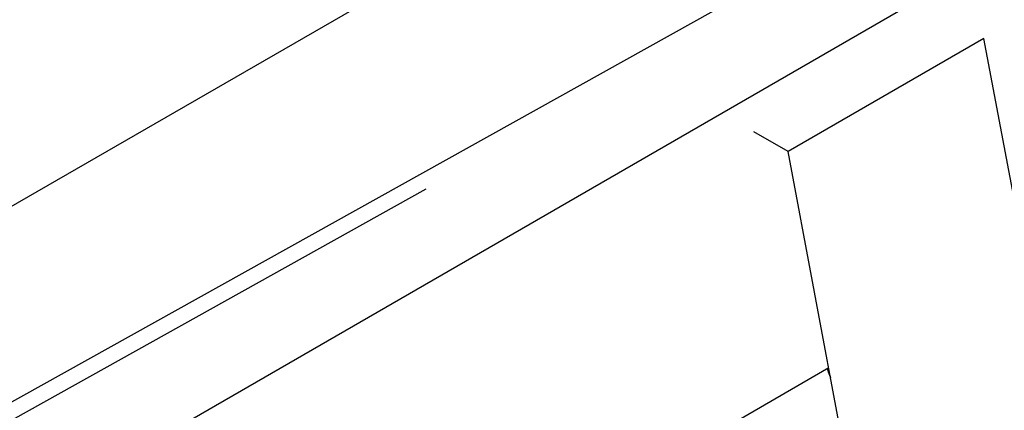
# Model space of a CAD drawing. Header units: millimetres. Extents: x 0 to 5600, y -1552 to 3960.
# Tile 142 of 199: x 4474 to 4563, y 2594 to 2629. Entities that reach past the tile are written whole.
import ezdxf

# ---------------------------------------------------------------- set-up
doc = ezdxf.new("R2010")
doc.units = ezdxf.units.MM
doc.header["$LTSCALE"] = 308
doc.layers.get('0').update_dxf_attribs({"linetype": 'CONTINUOUS'})
doc.layers.add('06___PRT_ALL_SURFS', color=7, linetype='CONTINUOUS')

msp = doc.modelspace()

# ---------------------------------------------------------------- linework, layer by layer
at = {"color": 7, "linetype": 'Continuous'}
for p, q in [((4459.678, 2575.775), (4759.844, 2749.075)), ((4611.705, 2692.125), (4434.93, 2590.064)), ((4396.328, 2551.68), (4588.164, 2658.569)), ((4510.42, 2613.618), (4397.717, 2550.821)), ((4546.794, 2597.494), (4459.678, 2547.198))]:
    msp.add_line(p, q, dxfattribs=at)
msp.add_open_spline([(4546.663, 2597.418), (4546.667, 2597.402), (4546.676, 2597.369), (4546.686, 2597.329), (4546.693, 2597.3), (4546.698, 2597.284), (4546.703, 2597.266), (4546.709, 2597.244), (4546.72, 2597.209), (4546.73, 2597.174), (4546.741, 2597.139), (4546.753, 2597.106), (4546.764, 2597.072), (4546.776, 2597.038), (4546.784, 2597.012), (4546.794, 2596.988), (4546.807, 2596.955), (4546.82, 2596.923), (4546.832, 2596.89), (4546.846, 2596.858), (4546.864, 2596.819), (4546.881, 2596.779), (4546.896, 2596.748), (4546.912, 2596.717), (4546.932, 2596.677), (4546.948, 2596.646), (4546.956, 2596.63)], degree=3, knots=[0, 0, 0, 0, 0.0625, 0.125, 0.15625, 0.171875, 0.1875, 0.21875, 0.25, 0.3125, 0.34375, 0.375, 0.4375, 0.46875, 0.5, 0.53125, 0.5625, 0.625, 0.65625, 0.6875, 0.75, 0.8125, 0.84375, 0.875, 0.9375, 1, 1, 1, 1], dxfattribs=at)
at = {"layer": '06___PRT_ALL_SURFS', "color": 6, "linetype": 'Continuous'}
msp.add_line((4560.794, 2627.214), (4543.117, 2617.008), dxfattribs=at)
at = {"layer": '06___PRT_ALL_SURFS', "color": 7, "linetype": 'Continuous'}
for p, q in [((4623.727, 2293.24), (4560.794, 2627.214)), ((4543.117, 2617.008), (4540.021, 2618.795)), ((4606.049, 2283.034), (4543.117, 2617.008))]:
    msp.add_line(p, q, dxfattribs=at)

doc.saveas('drawing.dxf')
